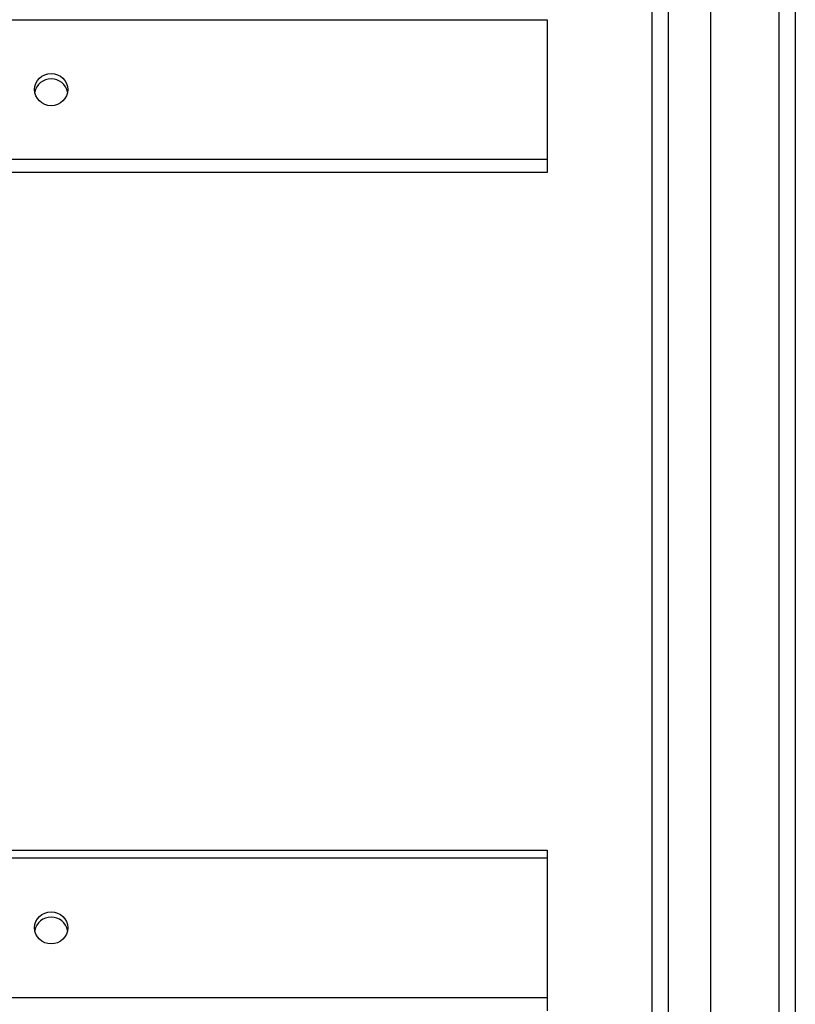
# Model space of a CAD drawing. Header units: inches. Extents: x 48.1 to 120.1, y 31.5 to 55.7.
# Tile 69 of 82: x 115.4 to 120.1, y 41.2 to 47.1. Entities that reach past the tile are written whole.
import ezdxf

# ---------------------------------------------------------------- set-up
doc = ezdxf.new("R2010")
doc.units = ezdxf.units.IN
doc.header["$MEASUREMENT"] = 0
doc.layers.add('Visible Edges(ANSI)', color=7, linetype='Continuous', lineweight=25)
doc.layers.add('Visible Tangent Edges(ANSI)', color=7, linetype='Continuous', lineweight=25)

msp = doc.modelspace()

# ---------------------------------------------------------------- linework, layer by layer
at = {"layer": 'Visible Edges(ANSI)'}
for p, q in [((119.542, 33.3097), (119.542, 53.8924)), ((120.0538, 53.727), (120.0538, 33.475)), ((119.1877, 33.4982), (119.1877, 53.7039)), ((118.5538, 47.1099), (118.5538, 46.2638)), ((118.5538, 46.2638), (118.5538, 46.1854)), ((118.5538, 46.1854), (64.5538, 46.1854)), ((64.5538, 42.0855), (118.5538, 42.0855)), ((118.5538, 42.0855), (118.5538, 42.0389)), ((118.5538, 42.0389), (118.5538, 41.1928)), ((118.5538, 41.1928), (118.5538, 41.1144))]:
    msp.add_line(p, q, dxfattribs=at)
for centre in [(115.5538, 46.6869), (115.5538, 41.6159)]:
    msp.add_ellipse(centre, major_axis=(-0.1005, 0), ratio=0.966998, dxfattribs=at)
for centre in [(115.5538, 46.655), (115.5538, 41.584)]:
    msp.add_ellipse(centre, major_axis=(0.1005, 0), ratio=0.966998, start_param=0.164597, end_param=2.976995, dxfattribs=at)
at = {"layer": 'Visible Tangent Edges(ANSI)'}
for p, q in [((119.9548, 54.502), (119.9548, 32.7)), ((119.2867, 33.3682), (119.2867, 53.8339)), ((64.5538, 47.1099), (118.5538, 47.1099)), ((118.5538, 46.2638), (64.5538, 46.2638)), ((64.5538, 42.0389), (118.5538, 42.0389)), ((118.5538, 41.1928), (64.5538, 41.1928))]:
    msp.add_line(p, q, dxfattribs=at)

doc.saveas('drawing.dxf')
